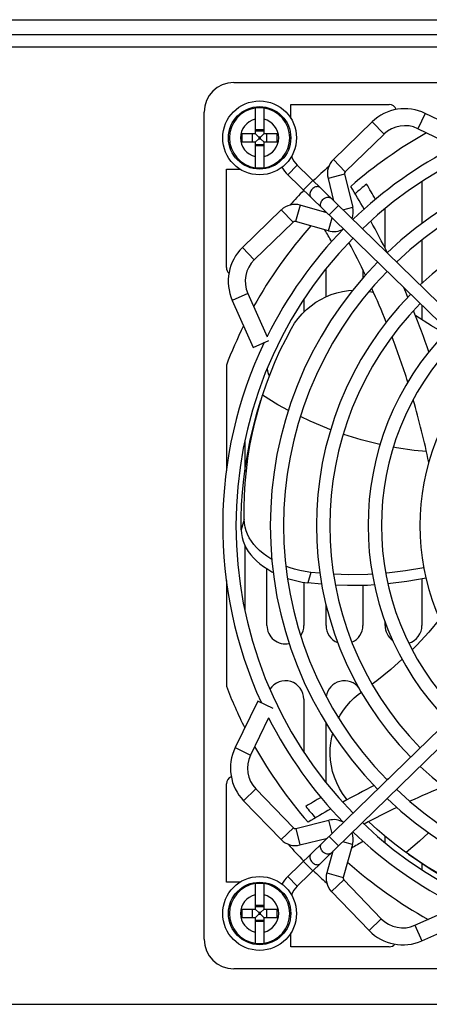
# Model space of a CAD drawing. Header units: millimetres. Extents: x 1 to 1591, y -395 to 1220.
# Tile 12 of 81: x 596 to 652, y -187 to -53. Entities that reach past the tile are written whole.
import ezdxf

# ---------------------------------------------------------------- set-up
doc = ezdxf.new("R2010")
doc.units = ezdxf.units.MM
doc.header["$LTSCALE"] = 65.395
for name, color, linetype in [('FAN_ADDA_AD1224UB-F51_12_AM_0', 7, 'CONTINUOUS'), ('LDZHJ_SZCYZT_M4X50_18_AM_0', 7, 'CONTINUOUS'), ('MANIFOLD_SOLID_BREP_10340_AM_0', 7, 'CONTINUOUS'), ('MANIFOLD_SOLID_BREP_133011_AM_0', 7, 'CONTINUOUS'), ('MANIFOLD_SOLID_BREP_133111_AM_0', 7, 'CONTINUOUS'), ('MANIFOLD_SOLID_BREP_133124_AM_0', 7, 'CONTINUOUS'), ('MANIFOLD_SOLID_BREP_133138_AM_0', 7, 'CONTINUOUS'), ('MANIFOLD_SOLID_BREP_133152_AM_0', 7, 'CONTINUOUS'), ('MANIFOLD_SOLID_BREP_133165_AM_0', 7, 'CONTINUOUS'), ('MANIFOLD_SOLID_BREP_133179_AM_0', 7, 'CONTINUOUS'), ('MANIFOLD_SOLID_BREP_5753_AM_0', 7, 'CONTINUOUS'), ('PRT0198_4_AM_0', 7, 'CONTINUOUS'), ('VFC5610_90KW_BASE_P4_22_AM_0', 7, 'CONTINUOUS')]:
    doc.layers.add(name, color=color, linetype=linetype)

msp = doc.modelspace()

# ---------------------------------------------------------------- linework, layer by layer
at = {"layer": 'FAN_ADDA_AD1224UB-F51_12_AM_0', "color": 7}
for p, q in [((625.21, -61.82), (737.21, -61.82)), ((632.96, -66.7), (632.96, -64.82)), ((632.96, -64.82), (646.28, -64.82)), ((621.21, -177.82), (621.21, -65.82)), ((624.21, -86.89), (624.21, -73.57)), ((624.21, -73.57), (626.09, -73.57)), ((624.21, -100.09), (624.21, -114.4)), ((628.6, -105.85), (629.12, -104.16)), ((629.12, -104.16), (629.15, -104.05)), ((626.61, -120.97), (626.21, -122.38)), ((624.21, -129.24), (624.21, -143.55)), ((635.64, -128.14), (635.25, -129.57)), ((636.89, -128.25), (635.64, -128.14)), ((637.12, -129.75), (635.25, -129.57)), ((624.21, -170.07), (624.21, -156.75)), ((648.56, -166.08), (648.49, -166.03)), ((650.04, -167.12), (648.56, -166.08)), ((626.09, -170.07), (624.21, -170.07)), ((632.96, -178.82), (632.96, -176.94)), ((646.28, -178.82), (632.96, -178.82)), ((737.21, -181.82), (625.21, -181.82))]:
    msp.add_line(p, q, dxfattribs=at)
for points in [[(633.03, -95.12), (633.46, -94.42), (633.93, -93.76), (634.47, -93.14), (635.05, -92.57), (635.68, -92.04), (636.33, -91.58), (636.99, -91.18), (637.68, -90.83), (638.42, -90.53), (639.19, -90.29), (639.96, -90.11), (640.74, -90), (641.32, -89.96)], [(643.56, -90.1), (643.89, -90.15), (644.14, -90.22)], [(653.81, -95.8), (651.98, -94.75), (649.89, -93.41), (649.8, -93.35)], [(629.15, -104.05), (629.64, -102.61), (630.22, -101.09), (630.84, -99.58), (631.52, -98.08), (632.25, -96.6), (633.03, -95.12)], [(626.21, -122.38), (626.22, -120.71), (626.28, -119), (626.39, -117.28), (626.57, -115.53), (626.8, -113.76), (627.1, -111.97), (627.45, -110.18), (627.87, -108.39), (628.35, -106.61), (628.9, -104.82)], [(632.62, -106.22), (631.2, -105.44), (629.12, -104.16)], [(626.61, -120.97), (626.61, -119.36), (626.66, -117.72), (626.76, -116.06), (626.92, -114.39), (627.14, -112.69), (627.41, -110.98), (627.75, -109.26), (628.15, -107.55), (628.6, -105.85)], [(638.34, -108.83), (637.81, -108.63), (635.55, -107.68), (634.24, -107.05)], [(645.06, -110.84), (644.83, -110.79), (642.45, -110.19), (640.11, -109.47), (640.04, -109.44)], [(651.31, -111.79), (649.67, -111.63), (647.24, -111.27), (646.83, -111.19)], [(630.38, -126.41), (630.23, -126.32), (629.69, -125.96), (629.18, -125.59), (628.72, -125.19), (628.31, -124.78), (627.93, -124.35), (627.6, -123.91), (627.31, -123.45), (627.07, -122.99), (626.88, -122.51), (626.74, -122.01), (626.65, -121.5), (626.61, -120.97)], [(626.21, -122.38), (626.25, -122.9), (626.33, -123.41), (626.47, -123.9), (626.66, -124.38), (626.9, -124.85), (627.18, -125.3), (627.51, -125.75), (627.89, -126.18), (628.3, -126.59), (628.76, -126.98), (629.26, -127.36), (629.81, -127.72), (630.39, -128.06), (630.56, -128.15)], [(635.64, -128.14), (634.88, -128.03), (634.15, -127.88), (633.43, -127.7), (632.74, -127.48), (632.26, -127.31)], [(650.96, -127.52), (648.49, -127.95), (645.95, -128.26), (645.8, -128.27)], [(632.49, -128.96), (633.03, -129.12), (633.75, -129.31), (634.49, -129.46), (635.25, -129.57)], [(644, -128.39), (643.39, -128.43), (640.8, -128.47), (638.73, -128.39)], [(651.26, -128.95), (648.66, -129.4), (646.1, -129.71)], [(644.28, -129.84), (643.31, -129.9), (640.63, -129.93), (638.97, -129.87)], [(653.12, -134.44), (651.63, -136.23), (650.01, -137.99), (649.38, -138.61)], [(648.04, -139.91), (646.48, -141.31), (644.58, -142.84), (643.97, -143.28)], [(639.42, -147.88), (639.64, -147.47), (640.06, -146.81), (640.52, -146.2), (641.02, -145.64), (641.53, -145.13), (642.05, -144.68), (642.5, -144.35)], [(640.58, -158.93), (640.44, -158.76), (639.95, -158.09), (639.52, -157.39), (639.16, -156.65), (638.85, -155.89), (638.61, -155.12), (638.44, -154.35), (638.33, -153.58), (638.28, -152.78), (638.28, -151.99), (638.36, -151.21), (638.49, -150.43), (638.62, -149.94)], [(648.49, -166.03), (647.22, -165.08), (645.91, -164.03), (644.64, -162.94), (643.5, -161.9)], [(651.6, -163.4), (650.39, -164.53), (648.56, -166.08)], [(664.74, -174.3), (663.16, -173.77), (661.55, -173.19), (659.95, -172.55), (658.34, -171.84), (656.73, -171.07), (655.12, -170.24), (653.52, -169.35), (651.95, -168.4), (650.4, -167.39), (648.88, -166.32)], [(664.05, -173.84), (662.5, -173.33), (660.92, -172.76), (659.35, -172.13), (657.78, -171.45), (656.21, -170.7), (654.64, -169.89), (653.08, -169.02), (651.54, -168.1), (650.04, -167.12)]]:
    msp.add_lwpolyline(points, dxfattribs=at)
for centre, radius, start, end in [((625.21, -65.82), 4, 90, 180), ((646.28, -65.82), 1, 19.4429, 90), ((681.21, -121.82), 61, 119.334, 131.1623), ((681.21, -121.82), 65, 131.5792, 134.0981), ((544.04, -135.54), 113.88, 29.786, 31.5831), ((681.21, -121.82), 59.86, 129.4127, 131.3528), ((544.04, -135.54), 115.88, 29.975, 31.1627), ((681.21, -121.82), 65, 135.6823, 138.0937), ((681.21, -121.82), 61, 135.6768, 135.8627), ((681.21, -121.82), 61, 138.2872, 150.912), ((544.04, -135.54), 113.88, 26.4248, 28.8503), ((544.04, -135.54), 107.88, 28.9273, 29.8893), ((544.04, -135.54), 109.88, 29.2558, 29.3011), ((544.04, -135.54), 109.88, 25.6895, 28.2794), ((625.21, -86.89), 1, 180, 229.5312), ((544.04, -135.54), 109.88, 22.0577, 24.6601), ((544.04, -135.54), 113.88, 23.0719, 23.8246), ((544.04, -135.54), 113.88, 19.0931, 22.0834), ((681.21, -121.82), 61, 153.6619, 159.1356), ((544.04, -135.54), 109.88, 17.5592, 20.945), ((544.04, -135.54), 109.88, 11.7017, 16.2571), ((681.21, -121.82), 61, 200.8644, 206.6606), ((681.21, -121.82), 61, 209.334, 221.1623), ((625.21, -156.75), 1, 109.4429, 180), ((694.93, -258.99), 113.88, 116.4248, 118.8503), ((694.93, -258.99), 113.88, 115.3776, 115.4749), ((694.93, -258.99), 109.88, 112.0577, 114.6601), ((694.93, -258.99), 115.88, 119.975, 121.1627), ((681.21, -121.82), 59.86, 219.4127, 221.3528), ((694.93, -258.99), 113.88, 119.786, 121.5831), ((694.93, -258.99), 109.88, 115.6895, 118.2794), ((681.21, -121.82), 65, 221.5792, 224.3177), ((694.93, -258.99), 107.88, 118.9273, 119.8893), ((681.21, -121.82), 61, 228.2872, 240.912), ((681.21, -121.82), 65, 225.9019, 228.0937), ((625.21, -177.82), 4, 180, 270), ((646.28, -177.82), 1, 270, 319.5312)]:
    msp.add_arc(centre, radius, start, end, dxfattribs=at)
at = {"layer": 'LDZHJ_SZCYZT_M4X50_18_AM_0', "color": 7}
for p, q in [((628.11, -65.29), (628.11, -68.72)), ((629.31, -68.72), (629.31, -65.29)), ((626.33, -69.92), (626.33, -68.72)), ((626.33, -68.72), (628.11, -68.72)), ((627.76, -69.92), (627.76, -68.72)), ((629.31, -68.25), (628.11, -68.25)), ((628.11, -68.37), (629.31, -68.37)), ((628.11, -68.72), (628.59, -69.21)), ((628.59, -69.21), (628.59, -69.43)), ((628.82, -69.21), (628.59, -69.21)), ((629.31, -68.72), (628.82, -69.21)), ((628.82, -69.43), (628.82, -69.21)), ((629.31, -68.72), (631.08, -68.72)), ((629.65, -68.72), (629.65, -69.92)), ((631.08, -69.92), (631.08, -68.72)), ((628.11, -69.92), (626.33, -69.92)), ((628.11, -69.92), (628.59, -69.43)), ((628.11, -69.92), (628.11, -73.35)), ((629.31, -70.27), (628.11, -70.27)), ((629.31, -70.4), (628.11, -70.4)), ((628.59, -69.43), (628.82, -69.43)), ((629.31, -69.92), (628.82, -69.43)), ((629.31, -73.35), (629.31, -69.92)), ((631.08, -69.92), (629.31, -69.92)), ((628.11, -170.29), (628.11, -173.72)), ((629.31, -173.72), (629.31, -170.29)), ((629.31, -173.25), (628.11, -173.25)), ((626.33, -174.92), (626.33, -173.72)), ((626.33, -173.72), (628.11, -173.72)), ((627.76, -174.92), (627.76, -173.72)), ((628.11, -173.37), (629.31, -173.37)), ((628.11, -173.72), (628.59, -174.21)), ((628.11, -174.92), (628.59, -174.43)), ((628.59, -174.21), (628.59, -174.43)), ((628.82, -174.21), (628.59, -174.21)), ((628.59, -174.43), (628.82, -174.43)), ((629.31, -173.72), (628.82, -174.21)), ((628.82, -174.43), (628.82, -174.21)), ((629.31, -174.92), (628.82, -174.43)), ((629.31, -173.72), (631.08, -173.72)), ((629.65, -173.72), (629.65, -174.92)), ((631.08, -174.92), (631.08, -173.72)), ((628.11, -174.92), (626.33, -174.92)), ((628.11, -174.92), (628.11, -178.35)), ((629.31, -175.27), (628.11, -175.27)), ((629.31, -175.4), (628.11, -175.4)), ((629.31, -178.35), (629.31, -174.92)), ((631.08, -174.92), (629.31, -174.92))]:
    msp.add_line(p, q, dxfattribs=at)
for centre, radius in [((628.71, -69.32), 5), ((628.71, -69.32), 4.23), ((628.71, -174.32), 5), ((628.71, -174.32), 4.23)]:
    msp.add_circle(centre, radius, dxfattribs=at)
for centre, radius, start, end in [((628.71, -69.32), 4.08, 98.4747, 261.5253), ((628.71, -69.32), 4.07, 81.5297, 98.4703), ((628.71, -69.32), 4.08, 278.4747, 81.5253), ((628.71, -69.32), 2.59, 103.4118, 256.5882), ((628.71, -69.32), 2.59, 283.4118, 76.5882), ((628.71, -69.32), 4.07, 261.5297, 278.4703), ((628.71, -174.32), 4.08, 98.4747, 261.5253), ((628.71, -174.32), 4.07, 81.5297, 98.4703), ((628.71, -174.32), 4.08, 278.4747, 81.5253), ((628.71, -174.32), 2.59, 103.4118, 256.5882), ((628.71, -174.32), 2.59, 283.4118, 76.5882), ((628.71, -174.32), 4.07, 261.5297, 278.4703)]:
    msp.add_arc(centre, radius, start, end, dxfattribs=at)
at = {"layer": 'MANIFOLD_SOLID_BREP_10340_AM_0', "color": 7}
for p, q in [((755.01, -57.02), (437.41, -57.02)), ((448.71, -186.62), (743.71, -186.62))]:
    msp.add_line(p, q, dxfattribs=at)
at = {"layer": 'MANIFOLD_SOLID_BREP_133011_AM_0', "color": 7}
for p, q in [((633.8, -73.02), (632.54, -74.31)), ((633.8, -73.02), (680.44, -118.41)), ((632.54, -74.31), (679.18, -119.7)), ((634.65, -76.36), (635.91, -75.07)), ((639.39, -78.46), (638.13, -79.75))]:
    msp.add_line(p, q, dxfattribs=at)
for points in [[(636.92, -76.06), (636.84, -76), (636.75, -75.95), (636.64, -75.93), (636.53, -75.92), (636.41, -75.93), (636.29, -75.96), (636.17, -76.01), (636.05, -76.08), (635.94, -76.16), (635.84, -76.26)], [(635.84, -76.26), (635.74, -76.37), (635.66, -76.48), (635.6, -76.6), (635.55, -76.72), (635.53, -76.85), (635.52, -76.96), (635.53, -77.08), (635.55, -77.18), (635.6, -77.27), (635.66, -77.35)], [(637.12, -78.76), (637.05, -78.69), (637.01, -78.59), (636.98, -78.49), (636.97, -78.38), (636.98, -78.26), (637.01, -78.14), (637.05, -78.01), (637.12, -77.89), (637.2, -77.78), (637.29, -77.67)], [(637.29, -77.67), (637.39, -77.58), (637.51, -77.5), (637.62, -77.43), (637.75, -77.38), (637.87, -77.35), (637.99, -77.33), (638.1, -77.34), (638.2, -77.37), (638.29, -77.41), (638.37, -77.47)]]:
    msp.add_lwpolyline(points, dxfattribs=at)
for radius, start in [(3.1, 199.1455), (4.9, 210.5371)]:
    msp.add_arc((635.96, -70.8), radius, start, 225.7794, dxfattribs=at)
at = {"layer": 'MANIFOLD_SOLID_BREP_133111_AM_0', "color": 7}
for p, q in [((632.54, -169.33), (679.18, -123.94)), ((633.8, -170.62), (680.44, -125.23)), ((638.13, -163.89), (639.39, -165.18)), ((635.91, -168.57), (634.65, -167.28)), ((632.54, -169.33), (633.8, -170.62))]:
    msp.add_line(p, q, dxfattribs=at)
for points in [[(637.29, -165.97), (637.2, -165.86), (637.12, -165.75), (637.05, -165.63), (637.01, -165.5), (636.98, -165.38), (636.97, -165.26), (636.98, -165.15), (637.01, -165.05), (637.05, -164.95), (637.12, -164.88)], [(635.66, -166.29), (635.6, -166.37), (635.55, -166.46), (635.53, -166.56), (635.52, -166.68), (635.53, -166.8), (635.55, -166.92), (635.6, -167.04), (635.66, -167.16), (635.74, -167.27), (635.84, -167.38)], [(638.37, -166.17), (638.29, -166.23), (638.2, -166.27), (638.1, -166.3), (637.99, -166.31), (637.87, -166.29), (637.75, -166.26), (637.62, -166.21), (637.51, -166.14), (637.39, -166.06), (637.29, -165.97)], [(635.84, -167.38), (635.94, -167.48), (636.05, -167.56), (636.17, -167.63), (636.29, -167.68), (636.41, -167.71), (636.53, -167.72), (636.64, -167.71), (636.75, -167.69), (636.84, -167.64), (636.92, -167.58)]]:
    msp.add_lwpolyline(points, dxfattribs=at)
for radius, end in [(4.9, 149.4674), (3.1, 160.8483)]:
    msp.add_arc((635.96, -172.84), radius, 134.2206, end, dxfattribs=at)
at = {"layer": 'MANIFOLD_SOLID_BREP_133124_AM_0', "color": 7}
msp.add_arc((681.21, -121.82), 30.8, 135.5751, 224.4249, dxfattribs=at)
at = {"layer": 'MANIFOLD_SOLID_BREP_133138_AM_0', "color": 7}
for radius, start, end in [(37.8, 135.6129, 224.3871), (36, 135.6046, 224.3954)]:
    msp.add_arc((681.21, -121.82), radius, start, end, dxfattribs=at)
at = {"layer": 'MANIFOLD_SOLID_BREP_133152_AM_0', "color": 7}
for radius, start, end in [(44.8, 46.6652, 133.3348), (44.8, 135.6389, 224.3611), (43, 135.633, 224.367), (44.8, 226.6652, 313.3348)]:
    msp.add_arc((681.21, -121.82), radius, start, end, dxfattribs=at)
at = {"layer": 'MANIFOLD_SOLID_BREP_133165_AM_0', "color": 7}
for radius, start, end in [(51.05, 46.3656, 133.6344), (49.25, 46.444, 133.556), (51.05, 135.6561, 224.3439), (49.25, 135.6516, 224.3484), (49.25, 226.444, 313.556), (51.05, 226.3656, 313.6344)]:
    msp.add_arc((681.21, -121.82), radius, start, end, dxfattribs=at)
at = {"layer": 'MANIFOLD_SOLID_BREP_133179_AM_0', "color": 7}
for radius, start, end in [(55.7, 46.1858, 133.8142), (57.5, 116.8864, 133.8752), (57.5, 135.6699, 153.5739), (55.7, 135.6661, 224.3339), (57.5, 154.4755, 204.6747), (57.5, 206.8864, 224.297), (55.7, 226.1858, 313.8142), (57.5, 226.1248, 243.5739)]:
    msp.add_arc((681.21, -121.82), radius, start, end, dxfattribs=at)
at = {"layer": 'MANIFOLD_SOLID_BREP_5753_AM_0', "color": 7}
for p, q in [((436.71, -53.32), (755.71, -53.32)), ((436.71, -55.32), (755.71, -55.32))]:
    msp.add_line(p, q, dxfattribs=at)
at = {"layer": 'PRT0198_4_AM_0', "color": 7}
for p, q in [((651.16, -66.01), (650.15, -68.08)), ((657.45, -69.07), (651.16, -66.01)), ((643.97, -67.16), (638.71, -72.25)), ((645.57, -68.81), (643.97, -67.16)), ((645.57, -68.81), (640.31, -73.9)), ((655.2, -70.54), (650.15, -68.08)), ((638.71, -72.25), (640.31, -73.9)), ((640.21, -74.24), (637.98, -74.8)), ((640.21, -74.24), (641.33, -78.72)), ((637.98, -74.8), (638.74, -77.83)), ((634.22, -78.43), (633.59, -80.64)), ((637.84, -79.46), (634.22, -78.43)), ((631.65, -79.07), (626.39, -84.16)), ((633.25, -80.73), (631.65, -79.07)), ((640, -79.05), (641.33, -78.72)), ((633.25, -80.73), (627.99, -85.82)), ((638.03, -81.91), (633.59, -80.64)), ((638.03, -81.91), (638.54, -80.14)), ((626.39, -84.16), (627.99, -85.82)), ((627.11, -90.38), (625.01, -91.32)), ((627.11, -90.38), (629.73, -96.24)), ((625.01, -91.32), (627.86, -97.71)), ((627.86, -97.71), (629.96, -96.77)), ((628.46, -145.57), (625.4, -151.87)), ((630.53, -146.58), (628.46, -145.57)), ((629.92, -147.82), (627.47, -152.87)), ((625.4, -151.87), (627.47, -152.87)), ((628.2, -157.46), (626.55, -159.06)), ((628.2, -157.46), (633.29, -162.72)), ((626.55, -159.06), (631.64, -164.32)), ((633.62, -162.82), (638.11, -161.69)), ((638.55, -163.48), (638.11, -161.69)), ((631.64, -164.32), (633.29, -162.72)), ((633.62, -162.82), (634.18, -165.05)), ((634.18, -165.05), (637.9, -164.12)), ((641.3, -164.99), (639.97, -164.61)), ((641.3, -164.99), (640.03, -169.43)), ((638.65, -165.9), (637.82, -168.8)), ((637.82, -168.8), (640.03, -169.43)), ((640.11, -169.77), (638.46, -171.37)), ((640.11, -169.77), (645.2, -175.03)), ((638.46, -171.37), (643.55, -176.63)), ((649.76, -175.92), (655.62, -173.3)), ((643.55, -176.63), (645.2, -175.03)), ((649.76, -175.92), (650.7, -178.02)), ((650.7, -178.02), (657.1, -175.16))]:
    msp.add_line(p, q, dxfattribs=at)
for centre, radius, start, end in [((648.38, -71.72), 6.35, 64.0591, 134.0591), ((648.38, -71.72), 4.05, 64.0591, 134.0591), ((640.55, -74.15), 2.65, 134.0591, 194.0591), ((640.55, -74.15), 0.35, 134.0591, 194.0591), ((633.5, -80.98), 2.65, 74.0591, 134.0591), ((638.76, -79.36), 2.65, 339.956, 14.0591), ((633.5, -80.98), 0.35, 74.0591, 134.0591), ((638.76, -79.36), 2.65, 254.0591, 299.9899), ((630.81, -88.73), 6.35, 134.0591, 204.0591), ((630.81, -88.73), 4.05, 134.0591, 204.0591), ((631.11, -154.64), 6.35, 154.0591, 224.0591), ((631.11, -154.64), 4.05, 154.0591, 224.0591), ((638.75, -164.27), 2.65, 60.2613, 104.0591), ((633.54, -162.48), 0.35, 224.0591, 284.0591), ((638.75, -164.27), 2.65, 344.0591, 19.623), ((633.54, -162.48), 2.65, 224.0591, 284.0591), ((640.37, -169.53), 2.65, 164.0591, 224.0591), ((640.37, -169.53), 0.35, 164.0591, 224.0591), ((648.11, -172.22), 4.05, 224.0591, 294.0591), ((648.11, -172.22), 6.35, 224.0591, 294.0591)]:
    msp.add_arc(centre, radius, start, end, dxfattribs=at)
at = {"layer": 'VFC5610_90KW_BASE_P4_22_AM_0', "color": 7}
for p, q in [((650.71, -75.32), (650.71, -80.91)), ((645.71, -84.23), (645.71, -78.92)), ((650.71, -83.16), (650.71, -89.03)), ((637.71, -90.82), (637.71, -87.06)), ((642.71, -87.21), (642.71, -88.32)), ((634.71, -91.18), (634.71, -92.91)), ((650.71, -91.99), (650.71, -93.94)), ((626.71, -110.32), (626.71, -114.47)), ((626.71, -124.47), (626.71, -133.26)), ((629.71, -135.32), (629.71, -127.66)), ((650.71, -129.05), (650.71, -135.32)), ((634.71, -129.49), (634.71, -135.32)), ((642.71, -129.91), (642.71, -135.32)), ((637.71, -135.32), (637.71, -132.53)), ((645.71, -135.32), (645.71, -134.75)), ((634.71, -145.32), (634.71, -152.46)), ((637.71, -156.58), (637.71, -148.51)), ((645.71, -164.72), (645.71, -163.86)), ((650.71, -167.58), (650.71, -168.41))]:
    msp.add_line(p, q, dxfattribs=at)
for centre, start, end in [((648.21, -75.32), 0, 1.9436), ((632.21, -100.32), 186.3552, 209.8021), ((632.21, -135.32), 180, 282.0703), ((632.21, -135.32), 326.1864, 360), ((640.21, -135.32), 180, 248.6847), ((640.21, -135.32), 293.9946, 360), ((648.21, -135.32), 180, 234.9639), ((648.21, -135.32), 286.3073, 360), ((632.21, -145.32), 0, 146.8464), ((640.21, -145.32), 37.2151, 171.2312)]:
    msp.add_arc(centre, 2.5, start, end, dxfattribs=at)

doc.saveas('drawing.dxf')
